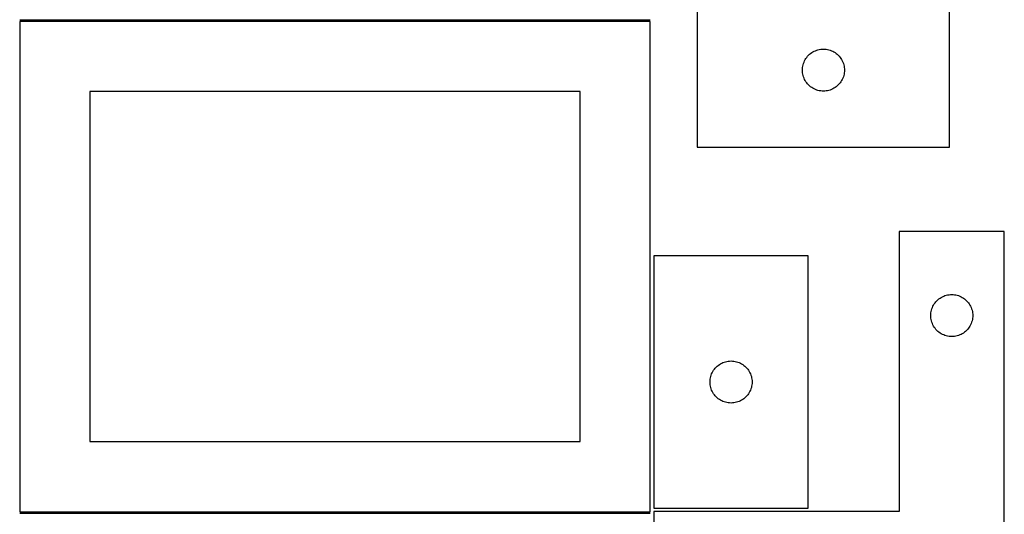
# Model space of a CAD drawing. Header units: millimetres. Extents: x 7 to 1243, y 7 to 2493.
# Tile 4 of 22: x 821 to 1243, y 428 to 640. Entities that reach past the tile are written whole.
import ezdxf

# ---------------------------------------------------------------- set-up
doc = ezdxf.new("R2010")
doc.units = ezdxf.units.MM
doc.layers.add('COMMON', color=5, linetype='CONTINUOUS', true_color=0x0000ff)
doc.layers.add('CUT', color=7, linetype='CONTINUOUS', true_color=0x000000)

msp = doc.modelspace()

# ---------------------------------------------------------------- linework, layer by layer
at = {"layer": 'COMMON'}
for p, q in [((821.041902, 640.291932), (1091.041902, 640.291932)), ((1091.041902, 428.791932), (821.041902, 428.791932))]:
    msp.add_line(p, q, dxfattribs=at)
at = {"layer": 'CUT'}
for p, q in [((1111.16145, 651.684788), (1111.16145, 585.684788)), ((1219.16145, 585.684788), (1219.16145, 651.684788)), ((1091.041902, 639.541932), (821.041902, 639.541932)), ((821.041902, 639.541932), (821.041902, 429.541932)), ((1091.041902, 429.541932), (1091.041902, 639.541932)), ((1157.678224, 623.68492), (1158.02127, 624.163641)), ((1158.02127, 624.163641), (1158.394892, 624.6189)), ((1158.394892, 624.6189), (1158.797489, 625.048749)), ((1158.797489, 625.048749), (1159.227338, 625.451346)), ((1159.227338, 625.451346), (1159.682597, 625.824968)), ((1159.682597, 625.824968), (1160.161318, 626.168014)), ((1160.161318, 626.168014), (1160.66145, 626.479017)), ((1160.66145, 626.479017), (1161.180852, 626.756643)), ((1161.180852, 626.756643), (1161.717299, 626.999704)), ((1161.717299, 626.999704), (1162.268495, 627.207159)), ((1162.268495, 627.207159), (1162.832079, 627.37812)), ((1162.832079, 627.37812), (1163.405637, 627.511855)), ((1163.405637, 627.511855), (1163.986714, 627.607792)), ((1163.986714, 627.607792), (1164.572822, 627.665518)), ((1164.572822, 627.665518), (1165.16145, 627.684788)), ((1165.16145, 627.684788), (1165.750078, 627.665518)), ((1165.750078, 627.665518), (1166.336186, 627.607792)), ((1166.336186, 627.607792), (1166.917263, 627.511855)), ((1166.917263, 627.511855), (1167.490822, 627.37812)), ((1167.490822, 627.37812), (1168.054405, 627.207159)), ((1168.054405, 627.207159), (1168.605601, 626.999704)), ((1168.605601, 626.999704), (1169.142048, 626.756643)), ((1169.142048, 626.756643), (1169.66145, 626.479017)), ((1169.66145, 626.479017), (1170.161582, 626.168014)), ((1170.161582, 626.168014), (1170.640303, 625.824968)), ((1170.640303, 625.824968), (1171.095563, 625.451346)), ((1171.095563, 625.451346), (1171.525411, 625.048749)), ((1171.525411, 625.048749), (1171.928008, 624.6189)), ((1171.928008, 624.6189), (1172.30163, 624.163641)), ((1172.30163, 624.163641), (1172.644677, 623.68492)), ((1156.18072, 619.273416), (1156.238446, 619.859524)), ((1156.238446, 619.859524), (1156.334383, 620.440601)), ((1156.334383, 620.440601), (1156.468118, 621.014159)), ((1156.468118, 621.014159), (1156.639079, 621.577743)), ((1156.639079, 621.577743), (1156.846534, 622.128939)), ((1156.846534, 622.128939), (1157.089596, 622.665386)), ((1157.089596, 622.665386), (1157.367222, 623.184788)), ((1157.367222, 623.184788), (1157.678224, 623.68492)), ((1172.644677, 623.68492), (1172.955679, 623.184788)), ((1172.955679, 623.184788), (1173.233305, 622.665386)), ((1173.233305, 622.665386), (1173.476366, 622.128939)), ((1173.476366, 622.128939), (1173.683821, 621.577743)), ((1173.683821, 621.577743), (1173.854783, 621.014159)), ((1173.854783, 621.014159), (1173.988518, 620.440601)), ((1173.988518, 620.440601), (1174.084454, 619.859524)), ((1174.084454, 619.859524), (1174.142181, 619.273416)), ((1156.16145, 618.684788), (1156.18072, 619.273416)), ((1156.18072, 618.09616), (1156.16145, 618.684788)), ((1156.238446, 617.510052), (1156.18072, 618.09616)), ((1156.334383, 616.928975), (1156.238446, 617.510052)), ((1156.468118, 616.355416), (1156.334383, 616.928975)), ((1156.639079, 615.791833), (1156.468118, 616.355416)), ((1156.846534, 615.240637), (1156.639079, 615.791833)), ((1173.683821, 615.791833), (1173.476366, 615.240637)), ((1173.854783, 616.355416), (1173.683821, 615.791833)), ((1173.988518, 616.928975), (1173.854783, 616.355416)), ((1174.084454, 617.510052), (1173.988518, 616.928975)), ((1174.142181, 618.09616), (1174.084454, 617.510052)), ((1174.142181, 619.273416), (1174.16145, 618.684788)), ((1174.16145, 618.684788), (1174.142181, 618.09616)), ((1157.089596, 614.70419), (1156.846534, 615.240637)), ((1157.367222, 614.184788), (1157.089596, 614.70419)), ((1157.678224, 613.684656), (1157.367222, 614.184788)), ((1158.02127, 613.205935), (1157.678224, 613.684656)), ((1158.394892, 612.750676), (1158.02127, 613.205935)), ((1158.797489, 612.320827), (1158.394892, 612.750676)), ((1159.227338, 611.91823), (1158.797489, 612.320827)), ((1159.682597, 611.544608), (1159.227338, 611.91823)), ((1160.161318, 611.201561), (1159.682597, 611.544608)), ((1170.640303, 611.544608), (1170.161582, 611.201561)), ((1171.095563, 611.91823), (1170.640303, 611.544608)), ((1171.525411, 612.320827), (1171.095563, 611.91823)), ((1171.928008, 612.750676), (1171.525411, 612.320827)), ((1172.30163, 613.205935), (1171.928008, 612.750676)), ((1172.644677, 613.684656), (1172.30163, 613.205935)), ((1172.955679, 614.184788), (1172.644677, 613.684656)), ((1173.233305, 614.70419), (1172.955679, 614.184788)), ((1173.476366, 615.240637), (1173.233305, 614.70419)), ((1061.041902, 609.541932), (851.041902, 609.541932)), ((851.041902, 609.541932), (851.041902, 459.541932)), ((1061.041902, 459.541932), (1061.041902, 609.541932)), ((1160.66145, 610.890559), (1160.161318, 611.201561)), ((1161.180852, 610.612933), (1160.66145, 610.890559)), ((1161.717299, 610.369872), (1161.180852, 610.612933)), ((1162.268495, 610.162417), (1161.717299, 610.369872)), ((1162.832079, 609.991455), (1162.268495, 610.162417)), ((1163.405637, 609.85772), (1162.832079, 609.991455)), ((1163.986714, 609.761784), (1163.405637, 609.85772)), ((1164.572822, 609.704058), (1163.986714, 609.761784)), ((1165.16145, 609.684788), (1164.572822, 609.704058)), ((1165.750078, 609.704058), (1165.16145, 609.684788)), ((1166.336186, 609.761784), (1165.750078, 609.704058)), ((1166.917263, 609.85772), (1166.336186, 609.761784)), ((1167.490822, 609.991455), (1166.917263, 609.85772)), ((1168.054405, 610.162417), (1167.490822, 609.991455)), ((1168.605601, 610.369872), (1168.054405, 610.162417)), ((1169.142048, 610.612933), (1168.605601, 610.369872)), ((1169.66145, 610.890559), (1169.142048, 610.612933)), ((1170.161582, 611.201561), (1169.66145, 610.890559)), ((1111.16145, 585.684788), (1219.16145, 585.684788)), ((1242.604735, 549.562929), (1197.604735, 549.562929)), ((1197.604735, 549.562929), (1197.604735, 429.562929)), ((1242.604735, 369.562929), (1242.604735, 549.562929)), ((1158.604735, 539.091798), (1092.604735, 539.091798)), ((1092.604735, 539.091798), (1092.604735, 431.091798)), ((1158.604735, 431.091798), (1158.604735, 539.091798)), ((1212.310506, 518.062929), (1212.621508, 518.563061)), ((1212.621508, 518.563061), (1212.964555, 519.041782)), ((1212.964555, 519.041782), (1213.338176, 519.497041)), ((1213.338176, 519.497041), (1213.740774, 519.92689)), ((1213.740774, 519.92689), (1214.170622, 520.329487)), ((1214.170622, 520.329487), (1214.625882, 520.703109)), ((1214.625882, 520.703109), (1215.104603, 521.046155)), ((1215.104603, 521.046155), (1215.604735, 521.357157)), ((1215.604735, 521.357157), (1216.124137, 521.634784)), ((1216.124137, 521.634784), (1216.660584, 521.877845)), ((1216.660584, 521.877845), (1217.21178, 522.0853)), ((1217.21178, 522.0853), (1217.775363, 522.256261)), ((1217.775363, 522.256261), (1218.348922, 522.389996)), ((1218.348922, 522.389996), (1218.929999, 522.485933)), ((1218.929999, 522.485933), (1219.516107, 522.543659)), ((1219.516107, 522.543659), (1220.104735, 522.562929)), ((1220.104735, 522.562929), (1220.693363, 522.543659)), ((1220.693363, 522.543659), (1221.27947, 522.485933)), ((1221.27947, 522.485933), (1221.860548, 522.389996)), ((1221.860548, 522.389996), (1222.434106, 522.256261)), ((1222.434106, 522.256261), (1222.99769, 522.0853)), ((1222.99769, 522.0853), (1223.548886, 521.877845)), ((1223.548886, 521.877845), (1224.085333, 521.634784)), ((1224.085333, 521.634784), (1224.604735, 521.357157)), ((1224.604735, 521.357157), (1225.104867, 521.046155)), ((1225.104867, 521.046155), (1225.583588, 520.703109)), ((1225.583588, 520.703109), (1226.038847, 520.329487)), ((1226.038847, 520.329487), (1226.468696, 519.92689)), ((1226.468696, 519.92689), (1226.871293, 519.497041)), ((1226.871293, 519.497041), (1227.244915, 519.041782)), ((1227.244915, 519.041782), (1227.587961, 518.563061)), ((1227.587961, 518.563061), (1227.898963, 518.062929)), ((1211.124004, 514.151557), (1211.181731, 514.737665)), ((1211.181731, 514.737665), (1211.277667, 515.318742)), ((1211.277667, 515.318742), (1211.411402, 515.8923)), ((1211.411402, 515.8923), (1211.582364, 516.455884)), ((1211.582364, 516.455884), (1211.789819, 517.00708)), ((1211.789819, 517.00708), (1212.03288, 517.543527)), ((1212.03288, 517.543527), (1212.310506, 518.062929)), ((1227.898963, 518.062929), (1228.176589, 517.543527)), ((1228.176589, 517.543527), (1228.419651, 517.00708)), ((1228.419651, 517.00708), (1228.627106, 516.455884)), ((1228.627106, 516.455884), (1228.798067, 515.8923)), ((1228.798067, 515.8923), (1228.931802, 515.318742)), ((1228.931802, 515.318742), (1229.027738, 514.737665)), ((1229.027738, 514.737665), (1229.085465, 514.151557)), ((1211.104735, 513.562929), (1211.124004, 514.151557)), ((1211.124004, 512.974301), (1211.104735, 513.562929)), ((1211.181731, 512.388193), (1211.124004, 512.974301)), ((1211.277667, 511.807116), (1211.181731, 512.388193)), ((1211.411402, 511.233557), (1211.277667, 511.807116)), ((1211.582364, 510.669974), (1211.411402, 511.233557)), ((1211.789819, 510.118778), (1211.582364, 510.669974)), ((1212.03288, 509.582331), (1211.789819, 510.118778)), ((1228.419651, 510.118778), (1228.176589, 509.582331)), ((1228.627106, 510.669974), (1228.419651, 510.118778)), ((1228.798067, 511.233557), (1228.627106, 510.669974)), ((1228.931802, 511.807116), (1228.798067, 511.233557)), ((1229.027738, 512.388193), (1228.931802, 511.807116)), ((1229.085465, 512.974301), (1229.027738, 512.388193)), ((1229.085465, 514.151557), (1229.104735, 513.562929)), ((1229.104735, 513.562929), (1229.085465, 512.974301)), ((1212.310506, 509.062929), (1212.03288, 509.582331)), ((1212.621508, 508.562797), (1212.310506, 509.062929)), ((1212.964555, 508.084076), (1212.621508, 508.562797)), ((1213.338176, 507.628817), (1212.964555, 508.084076)), ((1213.740774, 507.198968), (1213.338176, 507.628817)), ((1214.170622, 506.796371), (1213.740774, 507.198968)), ((1214.625882, 506.422749), (1214.170622, 506.796371)), ((1215.104603, 506.079702), (1214.625882, 506.422749)), ((1215.604735, 505.7687), (1215.104603, 506.079702)), ((1225.104867, 506.079702), (1224.604735, 505.7687)), ((1225.583588, 506.422749), (1225.104867, 506.079702)), ((1226.038847, 506.796371), (1225.583588, 506.422749)), ((1226.468696, 507.198968), (1226.038847, 506.796371)), ((1226.871293, 507.628817), (1226.468696, 507.198968)), ((1227.244915, 508.084076), (1226.871293, 507.628817)), ((1227.587961, 508.562797), (1227.244915, 508.084076)), ((1227.898963, 509.062929), (1227.587961, 508.562797)), ((1228.176589, 509.582331), (1227.898963, 509.062929)), ((1216.124137, 505.491074), (1215.604735, 505.7687)), ((1216.660584, 505.248013), (1216.124137, 505.491074)), ((1217.21178, 505.040558), (1216.660584, 505.248013)), ((1217.775363, 504.869596), (1217.21178, 505.040558)), ((1218.348922, 504.735861), (1217.775363, 504.869596)), ((1218.929999, 504.639925), (1218.348922, 504.735861)), ((1219.516107, 504.582199), (1218.929999, 504.639925)), ((1220.104735, 504.562929), (1219.516107, 504.582199)), ((1220.693363, 504.582199), (1220.104735, 504.562929)), ((1221.27947, 504.639925), (1220.693363, 504.582199)), ((1221.860548, 504.735861), (1221.27947, 504.639925)), ((1222.434106, 504.869596), (1221.860548, 504.735861)), ((1222.99769, 505.040558), (1222.434106, 504.869596)), ((1223.548886, 505.248013), (1222.99769, 505.040558)), ((1224.085333, 505.491074), (1223.548886, 505.248013)), ((1224.604735, 505.7687), (1224.085333, 505.491074)), ((1121.624137, 493.163653), (1122.160584, 493.406714)), ((1122.160584, 493.406714), (1122.71178, 493.61417)), ((1122.71178, 493.61417), (1123.275363, 493.785131)), ((1123.275363, 493.785131), (1123.848922, 493.918866)), ((1123.848922, 493.918866), (1124.429999, 494.014802)), ((1124.429999, 494.014802), (1125.016107, 494.072529)), ((1125.016107, 494.072529), (1125.604735, 494.091798)), ((1125.604735, 494.091798), (1126.193363, 494.072529)), ((1126.193363, 494.072529), (1126.77947, 494.014802)), ((1126.77947, 494.014802), (1127.360548, 493.918866)), ((1127.360548, 493.918866), (1127.934106, 493.785131)), ((1127.934106, 493.785131), (1128.49769, 493.61417)), ((1128.49769, 493.61417), (1129.048886, 493.406714)), ((1129.048886, 493.406714), (1129.585333, 493.163653)), ((1117.289819, 488.535949), (1117.53288, 489.072397)), ((1117.53288, 489.072397), (1117.810506, 489.591798)), ((1117.810506, 489.591798), (1118.121508, 490.091931)), ((1118.121508, 490.091931), (1118.464555, 490.570651)), ((1118.464555, 490.570651), (1118.838176, 491.025911)), ((1118.838176, 491.025911), (1119.240774, 491.45576)), ((1119.240774, 491.45576), (1119.670622, 491.858357)), ((1119.670622, 491.858357), (1120.125882, 492.231979)), ((1120.125882, 492.231979), (1120.604603, 492.575025)), ((1120.604603, 492.575025), (1121.104735, 492.886027)), ((1121.104735, 492.886027), (1121.624137, 493.163653)), ((1129.585333, 493.163653), (1130.104735, 492.886027)), ((1130.104735, 492.886027), (1130.604867, 492.575025)), ((1130.604867, 492.575025), (1131.083588, 492.231979)), ((1131.083588, 492.231979), (1131.538847, 491.858357)), ((1131.538847, 491.858357), (1131.968696, 491.45576)), ((1131.968696, 491.45576), (1132.371293, 491.025911)), ((1132.371293, 491.025911), (1132.744915, 490.570651)), ((1132.744915, 490.570651), (1133.087961, 490.091931)), ((1133.087961, 490.091931), (1133.398963, 489.591798)), ((1133.398963, 489.591798), (1133.676589, 489.072397)), ((1133.676589, 489.072397), (1133.919651, 488.535949)), ((1116.604735, 485.091798), (1116.624004, 485.680427)), ((1116.624004, 484.50317), (1116.604735, 485.091798)), ((1116.624004, 485.680427), (1116.681731, 486.266534)), ((1116.681731, 486.266534), (1116.777667, 486.847611)), ((1116.777667, 486.847611), (1116.911402, 487.42117)), ((1116.911402, 487.42117), (1117.082364, 487.984754)), ((1117.082364, 487.984754), (1117.289819, 488.535949)), ((1133.919651, 488.535949), (1134.127106, 487.984754)), ((1134.127106, 487.984754), (1134.298067, 487.42117)), ((1134.298067, 487.42117), (1134.431802, 486.847611)), ((1134.431802, 486.847611), (1134.527738, 486.266534)), ((1134.527738, 486.266534), (1134.585465, 485.680427)), ((1134.585465, 485.680427), (1134.604735, 485.091798)), ((1134.604735, 485.091798), (1134.585465, 484.50317)), ((1116.681731, 483.917063), (1116.624004, 484.50317)), ((1116.777667, 483.335986), (1116.681731, 483.917063)), ((1116.911402, 482.762427), (1116.777667, 483.335986)), ((1117.082364, 482.198843), (1116.911402, 482.762427)), ((1117.289819, 481.647648), (1117.082364, 482.198843)), ((1117.53288, 481.1112), (1117.289819, 481.647648)), ((1117.810506, 480.591798), (1117.53288, 481.1112)), ((1118.121508, 480.091666), (1117.810506, 480.591798)), ((1133.398963, 480.591798), (1133.087961, 480.091666)), ((1133.676589, 481.1112), (1133.398963, 480.591798)), ((1133.919651, 481.647648), (1133.676589, 481.1112)), ((1134.127106, 482.198843), (1133.919651, 481.647648)), ((1134.298067, 482.762427), (1134.127106, 482.198843)), ((1134.431802, 483.335986), (1134.298067, 482.762427)), ((1134.527738, 483.917063), (1134.431802, 483.335986)), ((1134.585465, 484.50317), (1134.527738, 483.917063)), ((1118.464555, 479.612946), (1118.121508, 480.091666)), ((1118.838176, 479.157686), (1118.464555, 479.612946)), ((1119.240774, 478.727837), (1118.838176, 479.157686)), ((1119.670622, 478.32524), (1119.240774, 478.727837)), ((1120.125882, 477.951618), (1119.670622, 478.32524)), ((1120.604603, 477.608572), (1120.125882, 477.951618)), ((1121.104735, 477.29757), (1120.604603, 477.608572)), ((1121.624137, 477.019944), (1121.104735, 477.29757)), ((1122.160584, 476.776883), (1121.624137, 477.019944)), ((1122.71178, 476.569427), (1122.160584, 476.776883)), ((1123.275363, 476.398466), (1122.71178, 476.569427)), ((1123.848922, 476.264731), (1123.275363, 476.398466)), ((1127.934106, 476.398466), (1127.360548, 476.264731)), ((1128.49769, 476.569427), (1127.934106, 476.398466)), ((1129.048886, 476.776883), (1128.49769, 476.569427)), ((1129.585333, 477.019944), (1129.048886, 476.776883)), ((1130.104735, 477.29757), (1129.585333, 477.019944)), ((1130.604867, 477.608572), (1130.104735, 477.29757)), ((1131.083588, 477.951618), (1130.604867, 477.608572)), ((1131.538847, 478.32524), (1131.083588, 477.951618)), ((1131.968696, 478.727837), (1131.538847, 478.32524)), ((1132.371293, 479.157686), (1131.968696, 478.727837)), ((1132.744915, 479.612946), (1132.371293, 479.157686)), ((1133.087961, 480.091666), (1132.744915, 479.612946)), ((1124.429999, 476.168795), (1123.848922, 476.264731)), ((1125.016107, 476.111068), (1124.429999, 476.168795)), ((1125.604735, 476.091798), (1125.016107, 476.111068)), ((1126.193363, 476.111068), (1125.604735, 476.091798)), ((1126.77947, 476.168795), (1126.193363, 476.111068)), ((1127.360548, 476.264731), (1126.77947, 476.168795)), ((851.041902, 459.541932), (1061.041902, 459.541932)), ((1092.604735, 431.091798), (1158.604735, 431.091798)), ((821.041902, 429.541932), (1091.041902, 429.541932)), ((1197.604735, 429.562929), (1092.604735, 429.562929)), ((1092.604735, 429.562929), (1092.604735, 369.562929))]:
    msp.add_line(p, q, dxfattribs=at)

doc.saveas('drawing.dxf')
